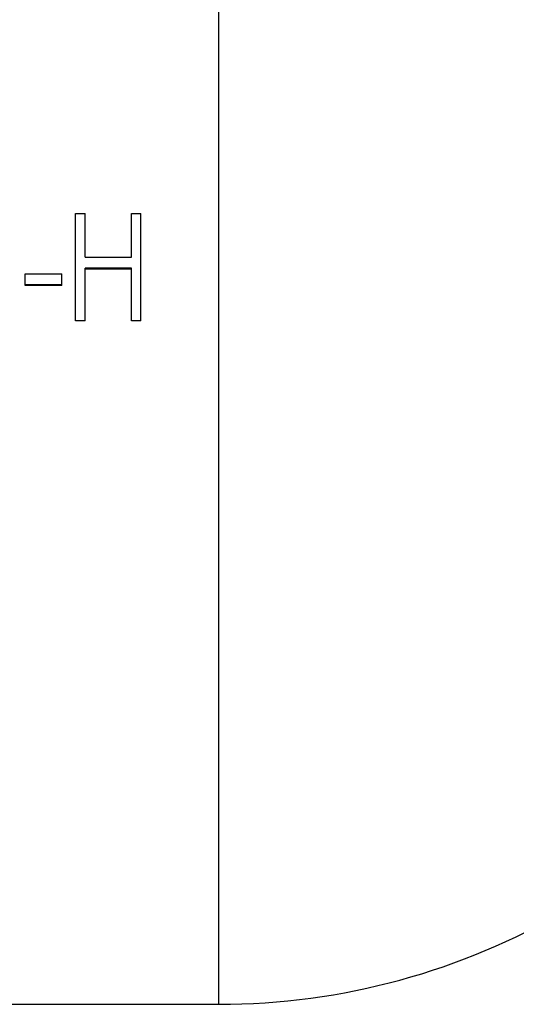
# Model space of a CAD drawing. Header units: millimetres. Extents: x -115 to 135, y -32 to 81.
# Tile 14 of 16: x 19 to 43, y -32 to 15. Entities that reach past the tile are written whole.
import ezdxf

# ---------------------------------------------------------------- set-up
doc = ezdxf.new("R2010")
doc.units = ezdxf.units.MM

msp = doc.modelspace()

# ---------------------------------------------------------------- linework, layer by layer
at = {"color": 1, "linetype": 'Continuous', "lineweight": 25}
msp.add_line((28.5, -31.5), (28.5, 31.5), dxfattribs=at)
at = {"color": 7, "linetype": 'Continuous', "lineweight": 25}
for p, q in [((21.763, 5.726), (22.212, 5.726)), ((21.763, 0.667), (21.763, 5.726)), ((22.212, 3.665), (22.212, 5.726)), ((24.391, 3.665), (24.391, 5.726)), ((24.391, 5.726), (24.84, 5.726)), ((24.84, 0.667), (24.84, 5.726)), ((22.212, 3.665), (24.391, 3.665)), ((19.391, 2.887), (21.122, 2.887)), ((19.391, 2.331), (19.391, 2.887)), ((21.122, 2.331), (21.122, 2.887)), ((24.391, 3.147), (22.212, 3.147)), ((22.212, 0.667), (22.212, 3.147)), ((24.391, 3.098), (22.212, 3.098)), ((24.391, 0.667), (24.391, 3.147)), ((21.122, 2.368), (19.391, 2.368)), ((21.122, 2.331), (19.391, 2.331)), ((22.212, 0.677), (21.763, 0.677)), ((22.212, 0.667), (21.763, 0.667)), ((24.84, 0.677), (24.391, 0.677)), ((24.84, 0.667), (24.391, 0.667)), ((-28.5, -31.5), (28.5, -31.5))]:
    msp.add_line(p, q, dxfattribs=at)
msp.add_arc((28.5, 0.861), 32.361, 270, 330.5959, dxfattribs=at)

doc.saveas('drawing.dxf')
